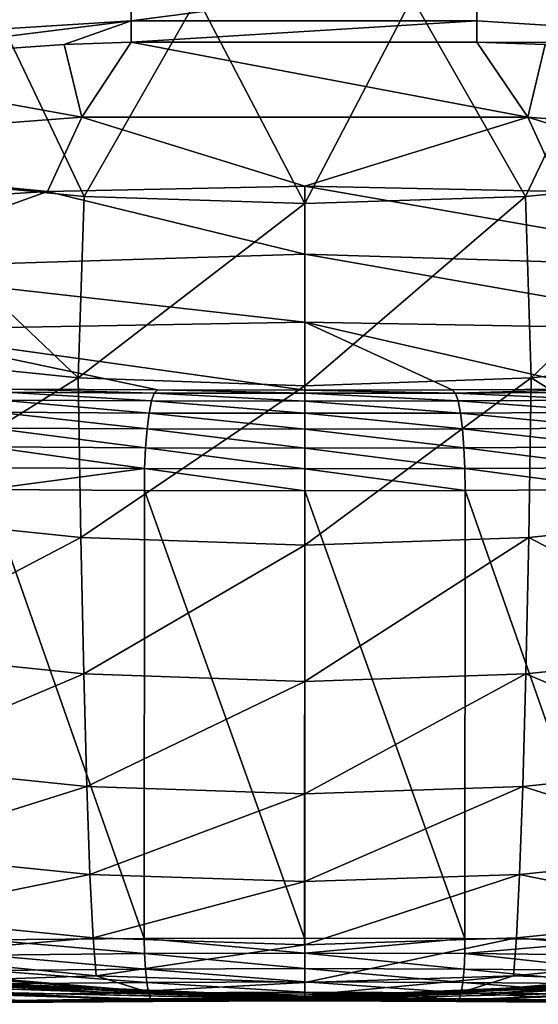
# Model space of a CAD drawing. Header units: metres. Extents: x -92 to 264, y -100 to 50.
# Tile 62 of 256: x -2.27 to 1.86, y -100.48 to -92.65. Entities that reach past the tile are written whole.
import ezdxf

# ---------------------------------------------------------------- set-up
doc = ezdxf.new("R2010")
doc.units = ezdxf.units.M
doc.layers.add('solid_21062050_01', color=7, linetype='CONTINUOUS')

msp = doc.modelspace()

# ---------------------------------------------------------------- linework, layer by layer
at = {"layer": 'solid_21062050_01'}
for points in [[(-4.12628, -92.47245, 30.74449), (-4.123609, -92.831795, 32.386936), (-1.38223, -92.298027, 30.794483)], [(-4.123609, -92.831795, 32.386936), (-1.380961, -92.658638, 32.415287), (-1.38223, -92.298027, 30.794483)], [(-1.38223, -92.298027, 30.794483), (-1.380961, -92.658638, 32.415287), (1.368724, -92.2976, 30.794605)], [(-1.380961, -92.658638, 32.415287), (1.367467, -92.658211, 32.415359), (1.368724, -92.2976, 30.794605)], [(1.368724, -92.2976, 30.794605), (1.367467, -92.658211, 32.415359), (4.110171, -92.830521, 32.387142)], [(1.368724, -92.2976, 30.794605), (4.110171, -92.830521, 32.387142), (4.112842, -92.471169, 30.744854)], [(-1.754809, -94.054962, -14.41369), (-3.499628, -93.884125, -14.312375), (-2.557332, -92.372124, -16.903698)], [(-1.754809, -94.054962, -14.41369), (-2.557332, -92.372124, -16.903698), (-0.85375, -92.477013, -16.975796)], [(1.754877, -94.054962, -14.413688), (0.854582, -92.476982, -16.975779), (2.558159, -92.372047, -16.903646)], [(3.499695, -93.884117, -14.31237), (1.754877, -94.054962, -14.413688), (2.558159, -92.372047, -16.903646)], [(0.000034, -94.11203, -14.447531), (-1.754809, -94.054962, -14.41369), (-0.85375, -92.477013, -16.975796)], [(0.000034, -94.11203, -14.447531), (-0.85375, -92.477013, -16.975796), (0.854582, -92.476982, -16.975779)], [(1.754877, -94.054962, -14.413688), (0.000034, -94.11203, -14.447531), (0.854582, -92.476982, -16.975779)], [(-4.123609, -92.831795, 32.386936), (-4.121614, -92.99984, 34.059425), (-1.380961, -92.658638, 32.415287)], [(-4.121614, -92.99984, 34.059425), (-1.91215, -92.848091, 34.066128), (-1.380961, -92.658638, 32.415287)], [(-1.91215, -92.848091, 34.066128), (-1.38016, -92.828194, 34.067005), (-1.380961, -92.658638, 32.415287)], [(-1.380961, -92.658638, 32.415287), (-1.38016, -92.828194, 34.067005), (1.367467, -92.658211, 32.415359)], [(-1.38016, -92.828194, 34.067005), (1.366673, -92.827774, 34.067024), (1.367467, -92.658211, 32.415359)], [(1.367467, -92.658211, 32.415359), (1.366673, -92.827774, 34.067024), (4.110171, -92.830521, 32.387142)], [(-1.773176, -93.42395, 47.276882), (-1.91215, -92.848091, 34.066128), (-4.121614, -92.99984, 34.059425)], [(-1.773176, -93.42395, 47.276882), (-1.38016, -92.828194, 34.067005), (-1.91215, -92.848091, 34.066128)], [(1.773167, -93.423943, 47.276783), (-1.38016, -92.828194, 34.067005), (-1.773176, -93.42395, 47.276882)], [(1.773167, -93.423943, 47.276783), (1.366673, -92.827774, 34.067024), (-1.38016, -92.828194, 34.067005)], [(1.366673, -92.827774, 34.067024), (1.912124, -92.848091, 34.066128), (4.110171, -92.830521, 32.387142)], [(1.773167, -93.423943, 47.276783), (1.912124, -92.848091, 34.066128), (1.366673, -92.827774, 34.067024)], [(5.309011, -93.691895, 47.264977), (1.912124, -92.848091, 34.066128), (1.773167, -93.423943, 47.276783)], [(-1.773176, -93.42395, 47.276882), (-4.121614, -92.99984, 34.059425), (-5.30902, -93.69191, 47.265274)], [(-1.773176, -93.42395, 47.276882), (-5.30902, -93.69191, 47.265274), (-2.044596, -94.015594, 60.484905)], [(-1.773176, -93.42395, 47.276882), (-2.044596, -94.015594, 60.484905), (0, -93.973816, 60.486752)], [(1.773167, -93.423943, 47.276783), (-1.773176, -93.42395, 47.276882), (0, -93.973816, 60.486752)], [(1.773167, -93.423943, 47.276783), (0, -93.973816, 60.486752), (2.044596, -94.015594, 60.484905)], [(1.773167, -93.423943, 47.276783), (2.044596, -94.015594, 60.484905), (4.08573, -94.140862, 60.47937)], [(5.309011, -93.691895, 47.264977), (1.773167, -93.423943, 47.276783), (4.08573, -94.140862, 60.47937)], [(-5.30902, -93.69191, 47.265274), (-4.08573, -94.140862, 60.47937), (-2.044596, -94.015594, 60.484905)], [(-3.499628, -93.884125, -14.312375), (-1.800993, -95.499138, -11.77636), (-3.591507, -95.315147, -11.683279)], [(-1.754809, -94.054962, -14.41369), (-1.800993, -95.499138, -11.77636), (-3.499628, -93.884125, -14.312375)], [(3.499695, -93.884117, -14.31237), (1.801087, -95.49913, -11.776357), (1.754877, -94.054962, -14.413688)], [(3.499695, -93.884117, -14.31237), (3.591601, -95.315132, -11.683272), (1.801087, -95.49913, -11.776357)], [(-2.044596, -94.015594, 60.484905), (-4.08573, -94.140862, 60.47937), (-3.762664, -94.631409, 72.716393)], [(-2.044596, -94.015594, 60.484905), (-3.762664, -94.631409, 72.716393), (0.000004, -94.514114, 72.721558)], [(0, -93.973816, 60.486752), (-2.044596, -94.015594, 60.484905), (0.000004, -94.514114, 72.721558)], [(0, -93.973816, 60.486752), (0.000004, -94.514114, 72.721558), (3.762673, -94.631409, 72.716393)], [(2.044596, -94.015594, 60.484905), (0, -93.973816, 60.486752), (3.762673, -94.631409, 72.716393)], [(0.000034, -94.11203, -14.447531), (-1.800993, -95.499138, -11.77636), (-1.754809, -94.054962, -14.41369)], [(1.754877, -94.054962, -14.413688), (0.000047, -95.560593, -11.807451), (0.000034, -94.11203, -14.447531)], [(1.754877, -94.054962, -14.413688), (1.801087, -95.49913, -11.776357), (0.000047, -95.560593, -11.807451)], [(0.000034, -94.11203, -14.447531), (0.000047, -95.560593, -11.807451), (-1.800993, -95.499138, -11.77636)], [(0.000004, -94.514114, 72.721558), (-3.762664, -94.631409, 72.716393), (-0.000002, -95.055206, 84.968582)], [(0.000004, -94.514114, 72.721558), (-0.000002, -95.055206, 84.968582), (3.43514, -95.116989, 84.965874)], [(3.762673, -94.631409, 72.716393), (0.000004, -94.514114, 72.721558), (3.43514, -95.116989, 84.965874)], [(-3.762664, -94.631409, 72.716393), (-3.435144, -95.116989, 84.965874), (-0.000002, -95.055206, 84.968582)], [(-0.000002, -95.055206, 84.968582), (-3.435144, -95.116989, 84.965874), (-0.000001, -95.59549, 97.191132)], [(-3.435144, -95.116989, 84.965874), (-1.171309, -95.593338, 97.115997), (-0.000001, -95.59549, 97.191132)], [(-3.435144, -95.116989, 84.965874), (-2.32527, -95.587372, 96.891556), (-1.171309, -95.593338, 97.115997)], [(-0.000002, -95.055206, 84.968582), (1.171308, -95.593338, 97.115997), (2.325269, -95.587372, 96.891556)], [(3.43514, -95.116989, 84.965874), (-0.000002, -95.055206, 84.968582), (2.325269, -95.587372, 96.891556)], [(-0.000002, -95.055206, 84.968582), (-0.000001, -95.59549, 97.191132), (1.171308, -95.593338, 97.115997)], [(-3.591507, -95.315147, -11.683279), (-1.800993, -95.499138, -11.77636), (-3.551239, -96.585403, -8.972854)], [(1.801087, -95.49913, -11.776357), (3.591601, -95.315132, -11.683272), (3.551239, -96.585403, -8.972854)], [(-1.800993, -95.499138, -11.77636), (-1.780559, -96.768272, -9.050474), (-3.551239, -96.585403, -8.972854)], [(-1.800993, -95.499138, -11.77636), (0.000047, -95.560593, -11.807451), (-1.780559, -96.768272, -9.050474)], [(1.801087, -95.49913, -11.776357), (1.780559, -96.768272, -9.050474), (0, -96.829346, -9.0764)], [(0.000047, -95.560593, -11.807451), (1.801087, -95.49913, -11.776357), (0, -96.829346, -9.0764)], [(1.801087, -95.49913, -11.776357), (3.551239, -96.585403, -8.972854), (1.780559, -96.768272, -9.050474)], [(-2.375076, -95.612587, 97.053001), (-1.197062, -95.618523, 97.281418), (-2.32527, -95.587372, 96.891556)], [(-1.197062, -95.618523, 97.281418), (-1.171309, -95.593338, 97.115997), (-2.32527, -95.587372, 96.891556)], [(0.000047, -95.560593, -11.807451), (0, -96.829346, -9.0764), (-1.780559, -96.768272, -9.050474)], [(-1.197062, -95.618523, 97.281418), (0.000001, -95.620667, 97.357933), (-1.171309, -95.593338, 97.115997)], [(0.000001, -95.620667, 97.357933), (-0.000001, -95.59549, 97.191132), (-1.171309, -95.593338, 97.115997)], [(1.197064, -95.618523, 97.281418), (1.171308, -95.593338, 97.115997), (-0.000001, -95.59549, 97.191132)], [(1.197064, -95.618523, 97.281418), (2.325269, -95.587372, 96.891556), (1.171308, -95.593338, 97.115997)], [(1.197064, -95.618523, 97.281418), (2.375077, -95.612587, 97.053001), (2.325269, -95.587372, 96.891556)], [(-2.416898, -95.675186, 97.211281), (-1.218175, -95.681122, 97.443764), (-2.375076, -95.612587, 97.053001)], [(-1.218175, -95.681122, 97.443764), (-1.197062, -95.618523, 97.281418), (-2.375076, -95.612587, 97.053001)], [(-1.218175, -95.681122, 97.443764), (0.000001, -95.683266, 97.521652), (-1.197062, -95.618523, 97.281418)], [(0.000001, -95.683266, 97.521652), (0.000001, -95.620667, 97.357933), (-1.197062, -95.618523, 97.281418)], [(0.000001, -95.620667, 97.357933), (1.197064, -95.618523, 97.281418), (-0.000001, -95.59549, 97.191132)], [(1.218177, -95.681122, 97.443764), (1.197064, -95.618523, 97.281418), (0.000001, -95.620667, 97.357933)], [(0.000001, -95.683266, 97.521652), (1.218177, -95.681122, 97.443764), (0.000001, -95.620667, 97.357933)], [(2.416899, -95.675186, 97.211281), (2.375077, -95.612587, 97.053001), (1.197064, -95.618523, 97.281418)], [(1.218177, -95.681122, 97.443764), (2.416899, -95.675186, 97.211281), (1.197064, -95.618523, 97.281418)], [(-2.454483, -95.771927, 97.352524), (-1.237168, -95.77787, 97.588676), (-2.416898, -95.675186, 97.211281)], [(-1.237168, -95.77787, 97.588676), (-1.218175, -95.681122, 97.443764), (-2.416898, -95.675186, 97.211281)], [(-1.237168, -95.77787, 97.588676), (0.000001, -95.780014, 97.667801), (-1.218175, -95.681122, 97.443764)], [(0.000001, -95.780014, 97.667801), (0.000001, -95.683266, 97.521652), (-1.218175, -95.681122, 97.443764)], [(1.23717, -95.77787, 97.588676), (1.218177, -95.681122, 97.443764), (0.000001, -95.683266, 97.521652)], [(0.000001, -95.780014, 97.667801), (1.23717, -95.77787, 97.588676), (0.000001, -95.683266, 97.521652)], [(2.454485, -95.771927, 97.352524), (2.416899, -95.675186, 97.211281), (1.218177, -95.681122, 97.443764)], [(1.23717, -95.77787, 97.588676), (2.454485, -95.771927, 97.352524), (1.218177, -95.681122, 97.443764)], [(-2.486029, -95.898178, 97.46994), (-1.253129, -95.904121, 97.709206), (-2.454483, -95.771927, 97.352524)], [(-1.253129, -95.904121, 97.709206), (-1.237168, -95.77787, 97.588676), (-2.454483, -95.771927, 97.352524)], [(-1.253129, -95.904121, 97.709206), (0.000001, -95.906265, 97.789375), (-1.237168, -95.77787, 97.588676)], [(0.000001, -95.906265, 97.789375), (0.000001, -95.780014, 97.667801), (-1.237168, -95.77787, 97.588676)], [(1.253131, -95.904121, 97.709206), (1.23717, -95.77787, 97.588676), (0.000001, -95.780014, 97.667801)], [(0.000001, -95.906265, 97.789375), (1.253131, -95.904121, 97.709206), (0.000001, -95.780014, 97.667801)], [(2.48603, -95.898178, 97.46994), (2.454485, -95.771927, 97.352524), (1.23717, -95.77787, 97.588676)], [(1.253131, -95.904121, 97.709206), (2.48603, -95.898178, 97.46994), (1.23717, -95.77787, 97.588676)], [(-2.510021, -96.047867, 97.557892), (-1.265293, -96.053818, 97.799553), (-2.486029, -95.898178, 97.46994)], [(-1.265293, -96.053818, 97.799553), (-1.253129, -95.904121, 97.709206), (-2.486029, -95.898178, 97.46994)], [(-1.265293, -96.053818, 97.799553), (0.000001, -96.055962, 97.880539), (-1.253129, -95.904121, 97.709206)], [(0.000001, -96.055962, 97.880539), (0.000001, -95.906265, 97.789375), (-1.253129, -95.904121, 97.709206)], [(1.265295, -96.053818, 97.799553), (1.253131, -95.904121, 97.709206), (0.000001, -95.906265, 97.789375)], [(0.000001, -96.055962, 97.880539), (1.265295, -96.053818, 97.799553), (0.000001, -95.906265, 97.789375)], [(2.510022, -96.047867, 97.557892), (2.48603, -95.898178, 97.46994), (1.253131, -95.904121, 97.709206)], [(1.265295, -96.053818, 97.799553), (2.510022, -96.047867, 97.557892), (1.253131, -95.904121, 97.709206)], [(-2.525307, -96.213821, 97.612167), (-1.273075, -96.219772, 97.855392), (-2.510021, -96.047867, 97.557892)], [(-1.273075, -96.219772, 97.855392), (-1.265293, -96.053818, 97.799553), (-2.510021, -96.047867, 97.557892)], [(-1.273075, -96.219772, 97.855392), (0.000001, -96.221924, 97.936913), (-1.265293, -96.053818, 97.799553)], [(0.000001, -96.221924, 97.936913), (0.000001, -96.055962, 97.880539), (-1.265293, -96.053818, 97.799553)], [(1.273077, -96.219772, 97.855392), (1.265295, -96.053818, 97.799553), (0.000001, -96.055962, 97.880539)], [(0.000001, -96.221924, 97.936913), (1.273077, -96.219772, 97.855392), (0.000001, -96.055962, 97.880539)], [(2.525308, -96.213821, 97.612167), (2.510022, -96.047867, 97.557892), (1.265295, -96.053818, 97.799553)], [(1.273077, -96.219772, 97.855392), (2.525308, -96.213821, 97.612167), (1.265295, -96.053818, 97.799553)], [(-2.525307, -96.213821, 97.612167), (-2.529866, -96.387024, 97.630501), (-1.273075, -96.219772, 97.855392)], [(-1.273075, -96.219772, 97.855392), (-2.529866, -96.387024, 97.630501), (-1.275366, -96.392975, 97.874138)], [(-1.273075, -96.219772, 97.855392), (-1.275366, -96.392975, 97.874138), (-0.000199, -96.395119, 97.955795)], [(-1.273075, -96.219772, 97.855392), (-0.000199, -96.395119, 97.955795), (0.000001, -96.221924, 97.936913)], [(0.000001, -96.221924, 97.936913), (1.275107, -96.392975, 97.874168), (1.273077, -96.219772, 97.855392)], [(1.273077, -96.219772, 97.855392), (2.529803, -96.387024, 97.630516), (2.525308, -96.213821, 97.612167)], [(1.273077, -96.219772, 97.855392), (1.275107, -96.392975, 97.874168), (2.529803, -96.387024, 97.630516)], [(0.000001, -96.221924, 97.936913), (-0.000199, -96.395119, 97.955795), (1.275107, -96.392975, 97.874168)], [(-2.530188, -99.966537, 97.628548), (-1.275906, -99.956741, 97.872208), (-2.529866, -96.387024, 97.630501)], [(-1.275906, -99.956741, 97.872208), (-1.275366, -96.392975, 97.874138), (-2.529866, -96.387024, 97.630501)], [(-1.275906, -99.956741, 97.872208), (-0.001517, -99.953163, 97.953941), (-1.275366, -96.392975, 97.874138)], [(-0.001517, -99.953163, 97.953941), (-0.000199, -96.395119, 97.955795), (-1.275366, -96.392975, 97.874138)], [(-0.001517, -99.953163, 97.953941), (1.273226, -99.956726, 97.872551), (-0.000199, -96.395119, 97.955795)], [(1.273226, -99.956726, 97.872551), (1.275107, -96.392975, 97.874168), (-0.000199, -96.395119, 97.955795)], [(1.273226, -99.956726, 97.872551), (2.528366, -99.966522, 97.629028), (1.275107, -96.392975, 97.874168)], [(2.528366, -99.966522, 97.629028), (2.529803, -96.387024, 97.630516), (1.275107, -96.392975, 97.874168)], [(-3.551239, -96.585403, -8.972854), (-1.780559, -96.768272, -9.050474), (-3.503885, -97.67244, -6.183141)], [(1.780559, -96.768272, -9.050474), (3.551239, -96.585403, -8.972854), (3.503885, -97.67244, -6.183141)], [(-1.780559, -96.768272, -9.050474), (-1.756549, -97.85247, -6.24571), (-3.503885, -97.67244, -6.183141)], [(-1.780559, -96.768272, -9.050474), (0, -96.829346, -9.0764), (-1.756549, -97.85247, -6.24571)], [(1.780559, -96.768272, -9.050474), (1.756549, -97.85247, -6.24571), (0, -97.912598, -6.266607)], [(0, -96.829346, -9.0764), (1.780559, -96.768272, -9.050474), (0, -97.912598, -6.266607)], [(1.780559, -96.768272, -9.050474), (3.503885, -97.67244, -6.183141), (1.756549, -97.85247, -6.24571)], [(0, -96.829346, -9.0764), (0, -97.912598, -6.266607), (-1.756549, -97.85247, -6.24571)], [(-3.503885, -97.67244, -6.183141), (-1.756549, -97.85247, -6.24571), (-3.456053, -98.570366, -3.326199)], [(1.756549, -97.85247, -6.24571), (3.503885, -97.67244, -6.183141), (3.456053, -98.570366, -3.326199)], [(-1.756549, -97.85247, -6.24571), (-1.73232, -98.746635, -3.37452), (-3.456053, -98.570366, -3.326199)], [(-1.756549, -97.85247, -6.24571), (0, -97.912598, -6.266607), (-1.73232, -98.746635, -3.37452)], [(1.756549, -97.85247, -6.24571), (1.73232, -98.746635, -3.37452), (0, -98.805496, -3.390655)], [(0, -97.912598, -6.266607), (1.756549, -97.85247, -6.24571), (0, -98.805496, -3.390655)], [(1.756549, -97.85247, -6.24571), (3.456053, -98.570366, -3.326199), (1.73232, -98.746635, -3.37452)], [(0, -97.912598, -6.266607), (0, -98.805496, -3.390655), (-1.73232, -98.746635, -3.37452)], [(-3.456053, -98.570366, -3.326199), (-1.73232, -98.746635, -3.37452), (-3.407906, -99.275032, -0.414852)], [(1.73232, -98.746635, -3.37452), (3.456053, -98.570366, -3.326199), (3.407906, -99.275032, -0.414852)], [(-1.73232, -98.746635, -3.37452), (-1.707953, -99.446724, -0.449766), (-3.407906, -99.275032, -0.414852)], [(-1.73232, -98.746635, -3.37452), (0, -98.805496, -3.390655), (-1.707953, -99.446724, -0.449766)], [(1.73232, -98.746635, -3.37452), (1.707953, -99.446724, -0.449766), (0, -99.504051, -0.461425)], [(0, -98.805496, -3.390655), (1.73232, -98.746635, -3.37452), (0, -99.504051, -0.461425)], [(1.73232, -98.746635, -3.37452), (3.407906, -99.275032, -0.414852), (1.707953, -99.446724, -0.449766)], [(0, -98.805496, -3.390655), (0, -99.504051, -0.461425), (-1.707953, -99.446724, -0.449766)], [(-3.407906, -99.275032, -0.414852), (-1.707953, -99.446724, -0.449766), (-3.359604, -99.783173, 2.537821)], [(1.707953, -99.446724, -0.449766), (3.407906, -99.275032, -0.414852), (3.359604, -99.783173, 2.537821)], [(-1.707953, -99.446724, -0.449766), (-1.683528, -99.94957, 2.51544), (-3.359604, -99.783173, 2.537821)], [(-1.707953, -99.446724, -0.449766), (0, -99.504051, -0.461425), (-1.683528, -99.94957, 2.51544)], [(0, -99.504051, -0.461425), (0, -100.005127, 2.507967), (-1.683528, -99.94957, 2.51544)], [(1.707953, -99.446724, -0.449766), (1.683528, -99.94957, 2.51544), (0, -100.005127, 2.507967)], [(0, -99.504051, -0.461425), (1.707953, -99.446724, -0.449766), (0, -100.005127, 2.507967)], [(1.707953, -99.446724, -0.449766), (3.359604, -99.783173, 2.537821), (1.683528, -99.94957, 2.51544)], [(-3.359604, -99.783173, 2.537821), (-1.683528, -99.94957, 2.51544), (-3.311307, -100.092384, 5.51854)], [(1.683528, -99.94957, 2.51544), (3.359604, -99.783173, 2.537821), (3.311307, -100.092384, 5.51854)], [(-1.683528, -99.94957, 2.51544), (-1.659125, -100.252892, 5.507807), (-3.311307, -100.092384, 5.51854)], [(-1.273717, -100.076141, 97.857819), (-1.275906, -99.956741, 97.872208), (-2.530188, -99.966537, 97.628548)], [(-1.273717, -100.076141, 97.857819), (-2.530188, -99.966537, 97.628548), (-2.52642, -100.088181, 97.613922)], [(-1.683528, -99.94957, 2.51544), (0, -100.005127, 2.507967), (-1.659125, -100.252892, 5.507807)], [(-0.000027, -100.071762, 97.939583), (-0.001517, -99.953163, 97.953941), (-1.275906, -99.956741, 97.872208)], [(-0.000027, -100.071762, 97.939583), (-1.275906, -99.956741, 97.872208), (-1.273717, -100.076141, 97.857819)], [(-0.000027, -100.071762, 97.939583), (1.273226, -99.956726, 97.872551), (-0.001517, -99.953163, 97.953941)], [(1.27366, -100.076141, 97.857834), (1.273226, -99.956726, 97.872551), (-0.000027, -100.071762, 97.939583)], [(1.683528, -99.94957, 2.51544), (1.659125, -100.252892, 5.507807), (0, -100.30648, 5.504224)], [(0, -100.005127, 2.507967), (1.683528, -99.94957, 2.51544), (0, -100.30648, 5.504224)], [(1.27366, -100.076141, 97.857834), (2.528366, -99.966522, 97.629028), (1.273226, -99.956726, 97.872551)], [(2.526365, -100.088181, 97.61393), (2.528366, -99.966522, 97.629028), (1.27366, -100.076141, 97.857834)], [(1.683528, -99.94957, 2.51544), (3.311307, -100.092384, 5.51854), (1.659125, -100.252892, 5.507807)], [(0, -100.005127, 2.507967), (0, -100.30648, 5.504224), (-1.659125, -100.252892, 5.507807)], [(-3.311307, -100.092384, 5.51854), (-1.659125, -100.252892, 5.507807), (-2.540498, -100.282341, 8.483459)], [(-1.273717, -100.076141, 97.857819), (-2.52642, -100.088181, 97.613922), (-1.266806, -100.199684, 97.809708)], [(-2.52642, -100.088181, 97.613922), (-2.512785, -100.211487, 97.566666), (-1.266806, -100.199684, 97.809708)], [(-0.000027, -100.071762, 97.939583), (-1.273717, -100.076141, 97.857819), (-0.000027, -100.195381, 97.891182)], [(-1.273717, -100.076141, 97.857819), (-1.266806, -100.199684, 97.809708), (-0.000027, -100.195381, 97.891182)], [(-0.000027, -100.071762, 97.939583), (-0.000027, -100.195381, 97.891182), (1.26675, -100.199677, 97.809723)], [(1.27366, -100.076141, 97.857834), (-0.000027, -100.071762, 97.939583), (1.26675, -100.199677, 97.809723)], [(1.27366, -100.076141, 97.857834), (1.26675, -100.199677, 97.809723), (2.51273, -100.211494, 97.566673)], [(2.526365, -100.088181, 97.61393), (1.27366, -100.076141, 97.857834), (2.51273, -100.211494, 97.566673)], [(1.659125, -100.252892, 5.507807), (3.311307, -100.092384, 5.51854), (2.540498, -100.282341, 8.483459)], [(-3.541781, -100.182968, 22.142054), (-2.540498, -100.282341, 8.483459), (-1.271738, -100.375626, 8.483415)], [(-3.541781, -100.182968, 22.142054), (-1.271738, -100.375626, 8.483415), (-1.183038, -100.388069, 22.143511)], [(-3.541781, -100.182968, 22.142054), (-1.183038, -100.388069, 22.143511), (-2.468394, -100.313866, 35.823383)], [(-1.266806, -100.199684, 97.809708), (-2.512785, -100.211487, 97.566666), (-1.256062, -100.306076, 97.731033)], [(-2.512785, -100.211487, 97.566666), (-2.491539, -100.317513, 97.489639), (-1.256062, -100.306076, 97.731033)], [(-0.000027, -100.195381, 97.891182), (-1.266806, -100.199684, 97.809708), (-0.000027, -100.30191, 97.811958)], [(-1.266806, -100.199684, 97.809708), (-1.256062, -100.306076, 97.731033), (-0.000027, -100.30191, 97.811958)], [(-0.000027, -100.195381, 97.891182), (-0.000027, -100.30191, 97.811958), (1.256006, -100.306076, 97.731049)], [(1.26675, -100.199677, 97.809723), (-0.000027, -100.195381, 97.891182), (1.256006, -100.306076, 97.731049)], [(1.184703, -100.387993, 22.145061), (2.540498, -100.282341, 8.483459), (3.54343, -100.182755, 22.146711)], [(1.184703, -100.387993, 22.145061), (3.54343, -100.182755, 22.146711), (2.470303, -100.313698, 35.826591)], [(1.26675, -100.199677, 97.809723), (1.256006, -100.306076, 97.731049), (2.491485, -100.31752, 97.489647)], [(2.51273, -100.211494, 97.566673), (1.26675, -100.199677, 97.809723), (2.491485, -100.31752, 97.489647)], [(-2.468394, -100.313866, 35.823383), (-1.521218, -100.390755, 49.48341), (-3.038573, -100.278824, 49.483467)], [(-2.880567, -100.311653, 58.083462), (-3.038573, -100.278824, 49.483467), (-1.521218, -100.390755, 49.48341)], [(-1.659125, -100.252892, 5.507807), (-1.271738, -100.375626, 8.483415), (-2.540498, -100.282341, 8.483459)], [(-1.659125, -100.252892, 5.507807), (0, -100.30648, 5.504224), (-1.271738, -100.375626, 8.483415)], [(1.659125, -100.252892, 5.507807), (1.271738, -100.375626, 8.483415), (0, -100.406761, 8.4834)], [(0, -100.30648, 5.504224), (1.659125, -100.252892, 5.507807), (0, -100.406761, 8.4834)], [(1.184703, -100.387993, 22.145061), (1.271738, -100.375626, 8.483415), (2.540498, -100.282341, 8.483459)], [(1.659125, -100.252892, 5.507807), (2.540498, -100.282341, 8.483459), (1.271738, -100.375626, 8.483415)], [(2.470303, -100.313698, 35.826591), (3.038573, -100.278824, 49.483467), (1.521218, -100.390755, 49.48341)], [(2.880581, -100.311653, 58.083462), (1.521218, -100.390755, 49.48341), (3.038573, -100.278824, 49.483467)], [(-4.32466, -100.347038, 83.909302), (-2.245633, -100.447975, 92.483383), (-4.491254, -100.440407, 92.483391)], [(-4.32466, -100.347038, 83.909302), (-1.442531, -100.435349, 83.909187), (-2.245633, -100.447975, 92.483383)], [(-2.562564, -100.381546, 75.300629), (-1.442531, -100.435349, 83.909187), (-4.32466, -100.347038, 83.909302)], [(-2.880567, -100.311653, 58.083462), (-1.521218, -100.390755, 49.48341), (0, -100.428108, 49.483387)], [(-2.880567, -100.311653, 58.083462), (0, -100.428108, 49.483387), (0.000007, -100.432861, 58.083385)], [(-2.880567, -100.311653, 58.083462), (0.000007, -100.432861, 58.083385), (-2.721395, -100.34642, 66.692047)], [(-2.721395, -100.34642, 66.692047), (0.000014, -100.437485, 66.691986), (-2.562564, -100.381546, 75.300629)], [(0.000007, -100.432861, 58.083385), (0.000014, -100.437485, 66.691986), (-2.721395, -100.34642, 66.692047)], [(-1.256062, -100.306076, 97.731033), (-2.491539, -100.317513, 97.489639), (-1.242243, -100.387825, 97.627342)], [(-2.491539, -100.317513, 97.489639), (-2.464182, -100.398773, 97.388283), (-1.242243, -100.387825, 97.627342)], [(-2.468394, -100.313866, 35.823383), (0.000959, -100.420746, 35.82494), (-1.521218, -100.390755, 49.48341)], [(-1.183038, -100.388069, 22.143511), (0.000959, -100.420746, 35.82494), (-2.468394, -100.313866, 35.823383)], [(0, -100.30648, 5.504224), (0, -100.406761, 8.4834), (-1.271738, -100.375626, 8.483415)], [(-0.000027, -100.30191, 97.811958), (-1.256062, -100.306076, 97.731033), (-0.000027, -100.383835, 97.707489)], [(-1.256062, -100.306076, 97.731033), (-1.242243, -100.387825, 97.627342), (-0.000027, -100.383835, 97.707489)], [(-0.000027, -100.30191, 97.811958), (-0.000027, -100.383835, 97.707489), (1.242188, -100.387825, 97.627357)], [(1.256006, -100.306076, 97.731049), (-0.000027, -100.30191, 97.811958), (1.242188, -100.387825, 97.627357)], [(2.721422, -100.34642, 66.692047), (2.562536, -100.381546, 75.300629), (-0.000014, -100.441963, 75.300583)], [(0.000014, -100.437485, 66.691986), (2.721422, -100.34642, 66.692047), (-0.000014, -100.441963, 75.300583)], [(0.000007, -100.432861, 58.083385), (1.521218, -100.390755, 49.48341), (2.880581, -100.311653, 58.083462)], [(0.000007, -100.432861, 58.083385), (2.880581, -100.311653, 58.083462), (0.000014, -100.437485, 66.691986)], [(2.880581, -100.311653, 58.083462), (2.721422, -100.34642, 66.692047), (0.000014, -100.437485, 66.691986)], [(0.000959, -100.420746, 35.82494), (2.470303, -100.313698, 35.826591), (1.521218, -100.390755, 49.48341)], [(1.184703, -100.387993, 22.145061), (2.470303, -100.313698, 35.826591), (0.000959, -100.420746, 35.82494)], [(1.256006, -100.306076, 97.731049), (1.242188, -100.387825, 97.627357), (2.464128, -100.398781, 97.38829)], [(2.491485, -100.31752, 97.489647), (1.256006, -100.306076, 97.731049), (2.464128, -100.398781, 97.38829)], [(1.442517, -100.435349, 83.909187), (4.324646, -100.347038, 83.909302), (2.245633, -100.447975, 92.483383)], [(2.562536, -100.381546, 75.300629), (4.324646, -100.347038, 83.909302), (1.442517, -100.435349, 83.909187)], [(-3.549353, -100.479317, 96.758781), (-4.491254, -100.440407, 92.483391), (-2.245633, -100.447975, 92.483383)], [(-2.39625, -100.466209, 97.14328), (-3.549353, -100.479317, 96.758781), (-2.245633, -100.447975, 92.483383)], [(-2.562564, -100.381546, 75.300629), (-0.000014, -100.441963, 75.300583), (-1.442531, -100.435349, 83.909187)], [(0.000014, -100.437485, 66.691986), (-0.000014, -100.441963, 75.300583), (-2.562564, -100.381546, 75.300629)], [(-1.242243, -100.387825, 97.627342), (-2.464182, -100.398773, 97.388283), (-1.226323, -100.439163, 97.505951)], [(-2.464182, -100.398773, 97.388283), (-2.43264, -100.449547, 97.269745), (-1.226323, -100.439163, 97.505951)], [(-1.226323, -100.439163, 97.505951), (-2.43264, -100.449547, 97.269745), (-2.39625, -100.466209, 97.14328)], [(-1.226323, -100.439163, 97.505951), (-2.39625, -100.466209, 97.14328), (-1.207524, -100.456451, 97.375793)], [(-1.207524, -100.456451, 97.375793), (-2.39625, -100.466209, 97.14328), (-2.245633, -100.447975, 92.483383)], [(-1.442531, -100.435349, 83.909187), (0, -100.450493, 92.483383), (-2.245633, -100.447975, 92.483383)], [(-1.207524, -100.456451, 97.375793), (-2.245633, -100.447975, 92.483383), (0, -100.450493, 92.483383)], [(0.000959, -100.420746, 35.82494), (0, -100.428108, 49.483387), (-1.521218, -100.390755, 49.48341)], [(-1.442531, -100.435349, 83.909187), (1.442517, -100.435349, 83.909187), (0, -100.450493, 92.483383)], [(-0.000014, -100.441963, 75.300583), (1.442517, -100.435349, 83.909187), (-1.442531, -100.435349, 83.909187)], [(-1.183038, -100.388069, 22.143511), (-1.271738, -100.375626, 8.483415), (0, -100.406761, 8.4834)], [(-0.000027, -100.383835, 97.707489), (-1.242243, -100.387825, 97.627342), (-0.000027, -100.435371, 97.585144)], [(-1.242243, -100.387825, 97.627342), (-1.226323, -100.439163, 97.505951), (-0.000027, -100.435371, 97.585144)], [(-0.000027, -100.435371, 97.585144), (-1.226323, -100.439163, 97.505951), (-0.000634, -100.452881, 97.453682)], [(-1.226323, -100.439163, 97.505951), (-1.207524, -100.456451, 97.375793), (-0.000634, -100.452881, 97.453682)], [(-1.183038, -100.388069, 22.143511), (0, -100.406761, 8.4834), (1.184703, -100.387993, 22.145061)], [(-1.183038, -100.388069, 22.143511), (1.184703, -100.387993, 22.145061), (0.000959, -100.420746, 35.82494)], [(-0.000027, -100.435371, 97.585144), (-0.000634, -100.452881, 97.453682), (1.206318, -100.456444, 97.375954)], [(-0.000027, -100.383835, 97.707489), (-0.000027, -100.435371, 97.585144), (1.226269, -100.439163, 97.505966)], [(1.242188, -100.387825, 97.627357), (-0.000027, -100.383835, 97.707489), (1.226269, -100.439163, 97.505966)], [(1.226269, -100.439163, 97.505966), (-0.000027, -100.435371, 97.585144), (1.206318, -100.456444, 97.375954)], [(-0.000014, -100.441963, 75.300583), (2.562536, -100.381546, 75.300629), (1.442517, -100.435349, 83.909187)], [(1.184703, -100.387993, 22.145061), (0, -100.406761, 8.4834), (1.271738, -100.375626, 8.483415)], [(0.000959, -100.420746, 35.82494), (1.521218, -100.390755, 49.48341), (0, -100.428108, 49.483387)], [(0.000007, -100.432861, 58.083385), (0, -100.428108, 49.483387), (1.521218, -100.390755, 49.48341)], [(1.442517, -100.435349, 83.909187), (2.245633, -100.447975, 92.483383), (0, -100.450493, 92.483383)], [(1.206318, -100.456444, 97.375954), (0, -100.450493, 92.483383), (2.245633, -100.447975, 92.483383)], [(1.226269, -100.439163, 97.505966), (1.206318, -100.456444, 97.375954), (2.395256, -100.466202, 97.143532)], [(2.395256, -100.466202, 97.143532), (1.206318, -100.456444, 97.375954), (2.245633, -100.447975, 92.483383)], [(1.242188, -100.387825, 97.627357), (1.226269, -100.439163, 97.505966), (2.432587, -100.449554, 97.269745)], [(2.432587, -100.449554, 97.269745), (1.226269, -100.439163, 97.505966), (2.395256, -100.466202, 97.143532)], [(2.464128, -100.398781, 97.38829), (1.242188, -100.387825, 97.627357), (2.432587, -100.449554, 97.269745)], [(-0.000634, -100.452881, 97.453682), (-1.207524, -100.456451, 97.375793), (0, -100.450493, 92.483383)], [(1.206318, -100.456444, 97.375954), (-0.000634, -100.452881, 97.453682), (0, -100.450493, 92.483383)]]:
    msp.add_3dface(points, dxfattribs=at)

doc.saveas('drawing.dxf')
